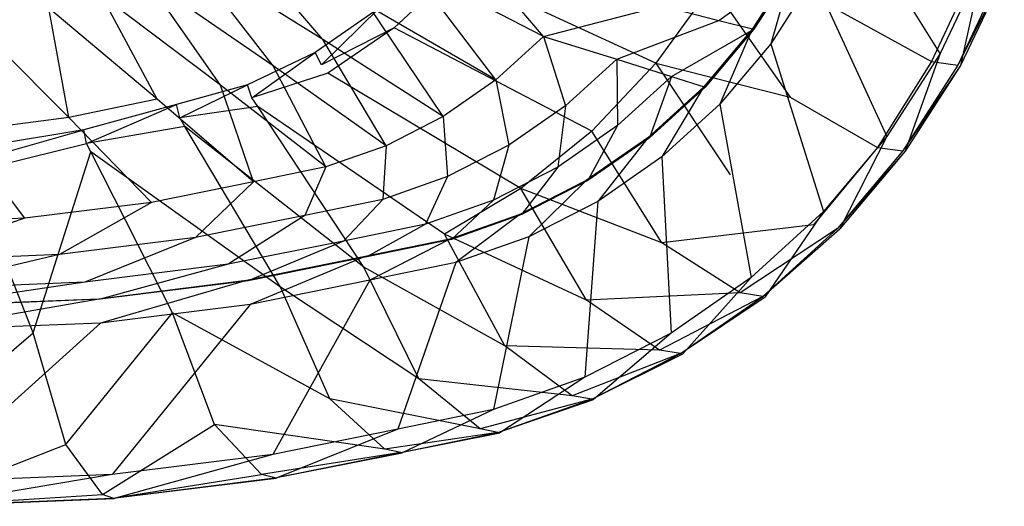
# Model space of a CAD drawing. Extents: x 0 to 0.55, y -0.37 to 0.
# Tile 16 of 21: x 0.361 to 0.54, y -0.37 to -0.282. Entities that reach past the tile are written whole.
import ezdxf

# ---------------------------------------------------------------- set-up
doc = ezdxf.new("R2010")
doc.units = 0
doc.layers.add('L0_WT_51665_0___REPLACEMTFOREMP', color=7, linetype='CONTINUOUS')

msp = doc.modelspace()

# ---------------------------------------------------------------- linework, layer by layer
at = {"layer": 'L0_WT_51665_0___REPLACEMTFOREMP', "color": 8}
for points, invisible_edges in [([(0.389514, -0.297264, 0.000015), (0.372722, -0.301833, 0.000015), (0.274999, -0.157936, 0.000809), (0.389514, -0.297264, 0.000015)], 14), ([(0.426271, -0.279809, 0.000012), (0.414631, -0.287851, 0.000014), (0.274999, -0.157936, 0.000809), (0.426271, -0.279809, 0.000012)], 14), ([(0.372722, -0.301833, 0.000015), (0.351186, -0.305454, 0.000015), (0.274999, -0.157936, 0.000809), (0.372722, -0.301833, 0.000015)], 14), ([(0.402376, -0.29368, 0.000015), (0.389514, -0.297264, 0.000015), (0.274999, -0.157936, 0.000809), (0.402376, -0.29368, 0.000015)], 14), ([(0.414631, -0.287851, 0.000014), (0.402376, -0.29368, 0.000015), (0.274999, -0.157936, 0.000809), (0.414631, -0.287851, 0.000014)], 14), ([(0.290671, -0.207439, 0.042083), (0.353118, -0.282697, 0.042185), (0.366372, -0.279804, 0.042184), (0.290671, -0.207439, 0.042083)], 14), ([(0.47638, -0.289791, 0.04067), (0.440162, -0.272996, 0.002069), (0.450259, -0.260689, 0.002069), (0.47638, -0.289791, 0.04067)], 14), ([(0.486554, -0.275758, 0.04067), (0.47638, -0.289791, 0.04067), (0.450259, -0.260689, 0.002069), (0.486554, -0.275758, 0.04067)], 14), ([(0.527928, -0.288016, 0.17399), (0.511133, -0.261255, 0.173936), (0.504956, -0.274253, 0.173916), (0.527928, -0.288016, 0.17399)], 14), ([(0.535639, -0.271789, 0.173993), (0.511133, -0.261255, 0.173936), (0.527928, -0.288016, 0.17399), (0.535639, -0.271789, 0.173993)], 14), ([(0.416056, -0.285471, 0.046958), (0.398515, -0.265125, 0.042192), (0.391527, -0.270259, 0.042187), (0.416056, -0.285471, 0.046958)], 14), ([(0.424415, -0.279526, 0.046967), (0.398515, -0.265125, 0.042192), (0.416056, -0.285471, 0.046958), (0.424415, -0.279526, 0.046967)], 14), ([(0.456036, -0.284937, 0.063004), (0.438571, -0.264525, 0.046989), (0.431962, -0.272505, 0.046977), (0.456036, -0.284937, 0.063004)], 14), ([(0.463623, -0.27596, 0.063021), (0.438571, -0.264525, 0.046989), (0.456036, -0.284937, 0.063004), (0.463623, -0.27596, 0.063021)], 14), ([(0.407027, -0.29024, 0.046952), (0.391527, -0.270259, 0.042187), (0.383967, -0.274415, 0.042184), (0.407027, -0.29024, 0.046952)], 14), ([(0.416056, -0.285471, 0.046958), (0.391527, -0.270259, 0.042187), (0.407027, -0.29024, 0.046952), (0.416056, -0.285471, 0.046958)], 14), ([(0.495052, -0.270802, 0.118094), (0.477451, -0.279412, 0.084923), (0.487822, -0.282032, 0.118073), (0.495052, -0.270802, 0.118094)], 13), ([(0.487822, -0.282032, 0.118073), (0.501619, -0.272079, 0.151236), (0.495052, -0.270802, 0.118094), (0.487822, -0.282032, 0.118073)], 14), ([(0.447385, -0.29281, 0.06299), (0.431962, -0.272505, 0.046977), (0.424415, -0.279526, 0.046967), (0.447385, -0.29281, 0.06299)], 14), ([(0.456036, -0.284937, 0.063004), (0.431962, -0.272505, 0.046977), (0.447385, -0.29281, 0.06299), (0.456036, -0.284937, 0.063004)], 14), ([(0.501619, -0.272079, 0.151236), (0.487822, -0.282032, 0.118073), (0.494164, -0.283657, 0.151215), (0.501619, -0.272079, 0.151236)], 13), ([(0.501365, -0.272068, 0.169654), (0.493854, -0.28364, 0.173882), (0.501306, -0.272066, 0.173904), (0.501365, -0.272068, 0.169654)], 14), ([(0.497198, -0.286303, 0.173897), (0.501306, -0.272066, 0.173904), (0.493854, -0.28364, 0.173882), (0.497198, -0.286303, 0.173897)], 13), ([(0.493854, -0.28364, 0.173882), (0.501365, -0.272068, 0.169654), (0.493912, -0.283643, 0.169632), (0.493854, -0.28364, 0.173882)], 13), ([(0.501619, -0.272079, 0.151236), (0.493912, -0.283643, 0.169632), (0.501365, -0.272068, 0.169654), (0.501619, -0.272079, 0.151236)], 14), ([(0.493912, -0.283643, 0.169632), (0.501619, -0.272079, 0.151236), (0.494164, -0.283657, 0.151215), (0.493912, -0.283643, 0.169632)], 13), ([(0.501306, -0.272066, 0.173904), (0.497198, -0.286303, 0.173897), (0.504956, -0.274253, 0.173916), (0.501306, -0.272066, 0.173904)], 14), ([(0.534139, -0.272766, 0.13025), (0.526346, -0.289507, 0.13025), (0.50986, -0.280447, 0.081339), (0.534139, -0.272766, 0.13025)], 14), ([(0.534139, -0.272766, 0.13025), (0.539035, -0.273399, 0.169961), (0.526346, -0.289507, 0.13025), (0.534139, -0.272766, 0.13025)], 14), ([(0.531578, -0.290203, 0.174002), (0.535639, -0.271789, 0.173993), (0.527928, -0.288016, 0.17399), (0.531578, -0.290203, 0.174002)], 13), ([(0.535639, -0.271789, 0.173993), (0.531578, -0.290203, 0.174002), (0.539533, -0.273463, 0.174002), (0.535639, -0.271789, 0.173993)], 14), ([(0.397482, -0.293753, 0.046947), (0.383967, -0.274415, 0.042184), (0.375959, -0.277526, 0.042183), (0.397482, -0.293753, 0.046947)], 14), ([(0.407027, -0.29024, 0.046952), (0.383967, -0.274415, 0.042184), (0.397482, -0.293753, 0.046947), (0.407027, -0.29024, 0.046952)], 14), ([(0.440162, -0.272996, 0.002069), (0.428996, -0.283365, 0.002069), (0.427766, -0.281805), (0.440162, -0.272996, 0.002069)], 14), ([(0.464778, -0.302097, 0.04067), (0.428996, -0.283365, 0.002069), (0.440162, -0.272996, 0.002069), (0.464778, -0.302097, 0.04067)], 14), ([(0.47638, -0.289791, 0.04067), (0.464778, -0.302097, 0.04067), (0.440162, -0.272996, 0.002069), (0.47638, -0.289791, 0.04067)], 14), ([(0.518242, -0.30306, 0.173988), (0.504956, -0.274253, 0.173916), (0.497198, -0.286303, 0.173897), (0.518242, -0.30306, 0.173988)], 13), ([(0.504956, -0.274253, 0.173916), (0.518242, -0.30306, 0.173988), (0.527928, -0.288016, 0.17399), (0.504956, -0.274253, 0.173916)], 14), ([(0.539035, -0.273399, 0.169961), (0.531095, -0.290139, 0.169961), (0.526346, -0.289507, 0.13025), (0.539035, -0.273399, 0.169961)], 14), ([(0.539533, -0.273463, 0.174002), (0.531095, -0.290139, 0.169961), (0.539035, -0.273399, 0.169961), (0.539533, -0.273463, 0.174002)], 14), ([(0.531095, -0.290139, 0.169961), (0.539533, -0.273463, 0.174002), (0.531578, -0.290203, 0.174002), (0.531095, -0.290139, 0.169961)], 13), ([(0.456036, -0.284937, 0.063004), (0.477451, -0.279412, 0.084923), (0.463623, -0.27596, 0.063021), (0.456036, -0.284937, 0.063004)], 14), ([(0.486554, -0.275758, 0.04067), (0.500714, -0.295967, 0.081339), (0.47638, -0.289791, 0.04067), (0.486554, -0.275758, 0.04067)], 14), ([(0.486554, -0.275758, 0.04067), (0.50986, -0.280447, 0.081339), (0.500714, -0.295967, 0.081339), (0.486554, -0.275758, 0.04067)], 14), ([(0.386005, -0.296276, 0.046947), (0.375959, -0.277526, 0.042183), (0.366372, -0.279804, 0.042184), (0.386005, -0.296276, 0.046947)], 14), ([(0.397482, -0.293753, 0.046947), (0.375959, -0.277526, 0.042183), (0.386005, -0.296276, 0.046947), (0.397482, -0.293753, 0.046947)], 14), ([(0.369996, -0.299617, 0.046947), (0.366372, -0.279804, 0.042184), (0.353118, -0.282697, 0.042185), (0.369996, -0.299617, 0.046947)], 14), ([(0.386005, -0.296276, 0.046947), (0.366372, -0.279804, 0.042184), (0.369996, -0.299617, 0.046947), (0.386005, -0.296276, 0.046947)], 14), ([(0.426271, -0.279809, 0.000012), (0.415818, -0.29006), (0.414631, -0.287851, 0.000014), (0.426271, -0.279809, 0.000012)], 13), ([(0.415818, -0.29006), (0.426271, -0.279809, 0.000012), (0.427766, -0.281805), (0.415818, -0.29006)], 14), ([(0.437818, -0.299445, 0.062977), (0.424415, -0.279526, 0.046967), (0.416056, -0.285471, 0.046958), (0.437818, -0.299445, 0.062977)], 14), ([(0.447385, -0.29281, 0.06299), (0.424415, -0.279526, 0.046967), (0.437818, -0.299445, 0.062977), (0.447385, -0.29281, 0.06299)], 14), ([(0.477451, -0.279412, 0.084923), (0.456036, -0.284937, 0.063004), (0.469299, -0.289059, 0.084905), (0.477451, -0.279412, 0.084923)], 13), ([(0.469299, -0.289059, 0.084905), (0.487822, -0.282032, 0.118073), (0.477451, -0.279412, 0.084923), (0.469299, -0.289059, 0.084905)], 14), ([(0.428996, -0.283365, 0.002069), (0.415818, -0.29006), (0.427766, -0.281805), (0.428996, -0.283365, 0.002069)], 14), ([(0.50986, -0.280447, 0.081339), (0.526346, -0.289507, 0.13025), (0.500714, -0.295967, 0.081339), (0.50986, -0.280447, 0.081339)], 14), ([(0.369996, -0.299617, 0.046947), (0.353118, -0.282697, 0.042185), (0.350145, -0.302189, 0.046947), (0.369996, -0.299617, 0.046947)], 14), ([(0.428996, -0.283365, 0.002069), (0.416952, -0.291621, 0.002069), (0.415818, -0.29006), (0.428996, -0.283365, 0.002069)], 14), ([(0.451948, -0.312467, 0.04067), (0.416952, -0.291621, 0.002069), (0.428996, -0.283365, 0.002069), (0.451948, -0.312467, 0.04067)], 14), ([(0.464778, -0.302097, 0.04067), (0.451948, -0.312467, 0.04067), (0.428996, -0.283365, 0.002069), (0.464778, -0.302097, 0.04067)], 14), ([(0.487822, -0.282032, 0.118073), (0.469299, -0.289059, 0.084905), (0.479241, -0.292186, 0.118055), (0.487822, -0.282032, 0.118073)], 13), ([(0.479241, -0.292186, 0.118055), (0.494164, -0.283657, 0.151215), (0.487822, -0.282032, 0.118073), (0.479241, -0.292186, 0.118055)], 14), ([(0.494164, -0.283657, 0.151215), (0.479241, -0.292186, 0.118055), (0.485317, -0.294126, 0.151196), (0.494164, -0.283657, 0.151215)], 13), ([(0.493912, -0.283643, 0.169632), (0.48501, -0.294105, 0.173863), (0.493854, -0.28364, 0.173882), (0.493912, -0.283643, 0.169632)], 14), ([(0.48799, -0.297198, 0.17388), (0.493854, -0.28364, 0.173882), (0.48501, -0.294105, 0.173863), (0.48799, -0.297198, 0.17388)], 13), ([(0.48501, -0.294105, 0.173863), (0.493912, -0.283643, 0.169632), (0.485068, -0.294109, 0.169613), (0.48501, -0.294105, 0.173863)], 13), ([(0.494164, -0.283657, 0.151215), (0.485068, -0.294109, 0.169613), (0.493912, -0.283643, 0.169632), (0.494164, -0.283657, 0.151215)], 14), ([(0.485068, -0.294109, 0.169613), (0.494164, -0.283657, 0.151215), (0.485317, -0.294126, 0.151196), (0.485068, -0.294109, 0.169613)], 13), ([(0.493854, -0.28364, 0.173882), (0.48799, -0.297198, 0.17388), (0.497198, -0.286303, 0.173897), (0.493854, -0.28364, 0.173882)], 14), ([(0.427498, -0.304726, 0.062968), (0.416056, -0.285471, 0.046958), (0.407027, -0.29024, 0.046952), (0.427498, -0.304726, 0.062968)], 14), ([(0.437818, -0.299445, 0.062977), (0.416056, -0.285471, 0.046958), (0.427498, -0.304726, 0.062968), (0.437818, -0.299445, 0.062977)], 14), ([(0.460004, -0.297519, 0.08489), (0.456036, -0.284937, 0.063004), (0.447385, -0.29281, 0.06299), (0.460004, -0.297519, 0.08489)], 13), ([(0.456036, -0.284937, 0.063004), (0.460004, -0.297519, 0.08489), (0.469299, -0.289059, 0.084905), (0.456036, -0.284937, 0.063004)], 14), ([(0.506747, -0.316663, 0.173985), (0.497198, -0.286303, 0.173897), (0.48799, -0.297198, 0.17388), (0.506747, -0.316663, 0.173985)], 13), ([(0.497198, -0.286303, 0.173897), (0.506747, -0.316663, 0.173985), (0.518242, -0.30306, 0.173988), (0.497198, -0.286303, 0.173897)], 14), ([(0.414631, -0.287851, 0.000014), (0.403203, -0.29606), (0.402376, -0.29368, 0.000015), (0.414631, -0.287851, 0.000014)], 13), ([(0.403203, -0.29606), (0.414631, -0.287851, 0.000014), (0.415818, -0.29006), (0.403203, -0.29606)], 14), ([(0.521586, -0.305723, 0.174002), (0.527928, -0.288016, 0.17399), (0.518242, -0.30306, 0.173988), (0.521586, -0.305723, 0.174002)], 13), ([(0.527928, -0.288016, 0.17399), (0.521586, -0.305723, 0.174002), (0.531578, -0.290203, 0.174002), (0.527928, -0.288016, 0.17399)], 14), ([(0.416602, -0.308564, 0.062961), (0.407027, -0.29024, 0.046952), (0.397482, -0.293753, 0.046947), (0.416602, -0.308564, 0.062961)], 14), ([(0.416952, -0.291621, 0.002069), (0.403203, -0.29606), (0.415818, -0.29006), (0.416952, -0.291621, 0.002069)], 14), ([(0.427498, -0.304726, 0.062968), (0.407027, -0.29024, 0.046952), (0.416602, -0.308564, 0.062961), (0.427498, -0.304726, 0.062968)], 14), ([(0.469457, -0.301091, 0.118038), (0.469299, -0.289059, 0.084905), (0.460004, -0.297519, 0.08489), (0.469457, -0.301091, 0.118038)], 13), ([(0.47638, -0.289791, 0.04067), (0.489859, -0.31, 0.081339), (0.464778, -0.302097, 0.04067), (0.47638, -0.289791, 0.04067)], 14), ([(0.469299, -0.289059, 0.084905), (0.469457, -0.301091, 0.118038), (0.479241, -0.292186, 0.118055), (0.469299, -0.289059, 0.084905)], 14), ([(0.47638, -0.289791, 0.04067), (0.500714, -0.295967, 0.081339), (0.489859, -0.31, 0.081339), (0.47638, -0.289791, 0.04067)], 14), ([(0.526346, -0.289507, 0.13025), (0.516558, -0.305026, 0.13025), (0.500714, -0.295967, 0.081339), (0.526346, -0.289507, 0.13025)], 14), ([(0.526346, -0.289507, 0.13025), (0.531095, -0.290139, 0.169961), (0.516558, -0.305026, 0.13025), (0.526346, -0.289507, 0.13025)], 14), ([(0.531095, -0.290139, 0.169961), (0.521122, -0.305658, 0.169961), (0.516558, -0.305026, 0.13025), (0.531095, -0.290139, 0.169961)], 14), ([(0.531578, -0.290203, 0.174002), (0.521122, -0.305658, 0.169961), (0.531095, -0.290139, 0.169961), (0.531578, -0.290203, 0.174002)], 14), ([(0.521122, -0.305658, 0.169961), (0.531578, -0.290203, 0.174002), (0.521586, -0.305723, 0.174002), (0.521122, -0.305658, 0.169961)], 13), ([(0.404236, -0.29762, 0.002069), (0.403203, -0.29606), (0.416952, -0.291621, 0.002069), (0.404236, -0.29762, 0.002069)], 14), ([(0.438109, -0.320722, 0.04067), (0.404236, -0.29762, 0.002069), (0.416952, -0.291621, 0.002069), (0.438109, -0.320722, 0.04067)], 14), ([(0.451948, -0.312467, 0.04067), (0.438109, -0.320722, 0.04067), (0.416952, -0.291621, 0.002069), (0.451948, -0.312467, 0.04067)], 14), ([(0.475229, -0.303307, 0.151179), (0.479241, -0.292186, 0.118055), (0.469457, -0.301091, 0.118038), (0.475229, -0.303307, 0.151179)], 13), ([(0.479241, -0.292186, 0.118055), (0.475229, -0.303307, 0.151179), (0.485317, -0.294126, 0.151196), (0.479241, -0.292186, 0.118055)], 14), ([(0.403461, -0.311277, 0.062958), (0.397482, -0.293753, 0.046947), (0.386005, -0.296276, 0.046947), (0.403461, -0.311277, 0.062958)], 14), ([(0.402376, -0.29368, 0.000015), (0.390137, -0.299701), (0.389514, -0.297264, 0.000015), (0.402376, -0.29368, 0.000015)], 13), ([(0.390137, -0.299701), (0.402376, -0.29368, 0.000015), (0.403203, -0.29606), (0.390137, -0.299701)], 14), ([(0.416602, -0.308564, 0.062961), (0.397482, -0.293753, 0.046947), (0.403461, -0.311277, 0.062958), (0.416602, -0.308564, 0.062961)], 14), ([(0.449724, -0.304647, 0.084877), (0.447385, -0.29281, 0.06299), (0.437818, -0.299445, 0.062977), (0.449724, -0.304647, 0.084877)], 13), ([(0.447385, -0.29281, 0.06299), (0.449724, -0.304647, 0.084877), (0.460004, -0.297519, 0.08489), (0.447385, -0.29281, 0.06299)], 14), ([(0.485068, -0.294109, 0.169613), (0.474925, -0.303284, 0.173846), (0.48501, -0.294105, 0.173863), (0.485068, -0.294109, 0.169613)], 14), ([(0.477491, -0.306754, 0.173865), (0.48501, -0.294105, 0.173863), (0.474925, -0.303284, 0.173846), (0.477491, -0.306754, 0.173865)], 13), ([(0.474925, -0.303284, 0.173846), (0.485068, -0.294109, 0.169613), (0.474982, -0.303288, 0.169596), (0.474925, -0.303284, 0.173846)], 13), ([(0.485317, -0.294126, 0.151196), (0.474982, -0.303288, 0.169596), (0.485068, -0.294109, 0.169613), (0.485317, -0.294126, 0.151196)], 14), ([(0.474982, -0.303288, 0.169596), (0.485317, -0.294126, 0.151196), (0.475229, -0.303307, 0.151179), (0.474982, -0.303288, 0.169596)], 13), ([(0.48501, -0.294105, 0.173863), (0.477491, -0.306754, 0.173865), (0.48799, -0.297198, 0.17388), (0.48501, -0.294105, 0.173863)], 14), ([(0.404236, -0.29762, 0.002069), (0.390137, -0.299701), (0.403203, -0.29606), (0.404236, -0.29762, 0.002069)], 14), ([(0.500714, -0.295967, 0.081339), (0.516558, -0.305026, 0.13025), (0.489859, -0.31, 0.081339), (0.500714, -0.295967, 0.081339)], 14), ([(0.386005, -0.296276, 0.046947), (0.369996, -0.299617, 0.046947), (0.385004, -0.314996, 0.062957), (0.386005, -0.296276, 0.046947)], 14), ([(0.389514, -0.297264, 0.000015), (0.373225, -0.304302), (0.372722, -0.301833, 0.000015), (0.389514, -0.297264, 0.000015)], 13), ([(0.373225, -0.304302), (0.389514, -0.297264, 0.000015), (0.390137, -0.299701), (0.373225, -0.304302)], 14), ([(0.403461, -0.311277, 0.062958), (0.386005, -0.296276, 0.046947), (0.385004, -0.314996, 0.062957), (0.403461, -0.311277, 0.062958)], 14), ([(0.391065, -0.301262, 0.002069), (0.390137, -0.299701), (0.404236, -0.29762, 0.002069), (0.391065, -0.301262, 0.002069)], 14), ([(0.423497, -0.326722, 0.04067), (0.391065, -0.301262, 0.002069), (0.404236, -0.29762, 0.002069), (0.423497, -0.326722, 0.04067)], 14), ([(0.423497, -0.326722, 0.04067), (0.404236, -0.29762, 0.002069), (0.438109, -0.320722, 0.04067), (0.423497, -0.326722, 0.04067)], 14), ([(0.458636, -0.308594, 0.118024), (0.460004, -0.297519, 0.08489), (0.449724, -0.304647, 0.084877), (0.458636, -0.308594, 0.118024)], 13), ([(0.460004, -0.297519, 0.08489), (0.458636, -0.308594, 0.118024), (0.469457, -0.301091, 0.118038), (0.460004, -0.297519, 0.08489)], 14), ([(0.493639, -0.328592, 0.173983), (0.48799, -0.297198, 0.17388), (0.477491, -0.306754, 0.173865), (0.493639, -0.328592, 0.173983)], 13), ([(0.48799, -0.297198, 0.17388), (0.493639, -0.328592, 0.173983), (0.506747, -0.316663, 0.173985), (0.48799, -0.297198, 0.17388)], 14), ([(0.369996, -0.299617, 0.046947), (0.350145, -0.302189, 0.046947), (0.362042, -0.317856, 0.062956), (0.369996, -0.299617, 0.046947)], 14), ([(0.385004, -0.314996, 0.062957), (0.369996, -0.299617, 0.046947), (0.362042, -0.317856, 0.062956), (0.385004, -0.314996, 0.062957)], 14), ([(0.391065, -0.301262, 0.002069), (0.373225, -0.304302), (0.390137, -0.299701), (0.391065, -0.301262, 0.002069)], 14), ([(0.438635, -0.310322, 0.084866), (0.437818, -0.299445, 0.062977), (0.427498, -0.304726, 0.062968), (0.438635, -0.310322, 0.084866)], 13), ([(0.437818, -0.299445, 0.062977), (0.438635, -0.310322, 0.084866), (0.449724, -0.304647, 0.084877), (0.437818, -0.299445, 0.062977)], 14), ([(0.374016, -0.305863, 0.002069), (0.373225, -0.304302), (0.391065, -0.301262, 0.002069), (0.374016, -0.305863, 0.002069)], 14), ([(0.408363, -0.330363, 0.04067), (0.374016, -0.305863, 0.002069), (0.391065, -0.301262, 0.002069), (0.408363, -0.330363, 0.04067)], 14), ([(0.408363, -0.330363, 0.04067), (0.391065, -0.301262, 0.002069), (0.423497, -0.326722, 0.04067), (0.408363, -0.330363, 0.04067)], 14), ([(0.464073, -0.311043, 0.151164), (0.469457, -0.301091, 0.118038), (0.458636, -0.308594, 0.118024), (0.464073, -0.311043, 0.151164)], 13), ([(0.469457, -0.301091, 0.118038), (0.464073, -0.311043, 0.151164), (0.475229, -0.303307, 0.151179), (0.469457, -0.301091, 0.118038)], 14), ([(0.362042, -0.317856, 0.062956), (0.350145, -0.302189, 0.046947), (0.334413, -0.318991, 0.062955), (0.362042, -0.317856, 0.062956)], 14), ([(0.372722, -0.301833, 0.000015), (0.351445, -0.307964), (0.351186, -0.305454, 0.000015), (0.372722, -0.301833, 0.000015)], 13), ([(0.351445, -0.307964), (0.372722, -0.301833, 0.000015), (0.373225, -0.304302), (0.351445, -0.307964)], 14), ([(0.477481, -0.322306, 0.081339), (0.451948, -0.312467, 0.04067), (0.464778, -0.302097, 0.04067), (0.477481, -0.322306, 0.081339)], 14), ([(0.474982, -0.303288, 0.169596), (0.463772, -0.311017, 0.173832), (0.474925, -0.303284, 0.173846), (0.474982, -0.303288, 0.169596)], 14), ([(0.46588, -0.314805, 0.173852), (0.474925, -0.303284, 0.173846), (0.463772, -0.311017, 0.173832), (0.46588, -0.314805, 0.173852)], 13), ([(0.463772, -0.311017, 0.173832), (0.474982, -0.303288, 0.169596), (0.463829, -0.311022, 0.169582), (0.463772, -0.311017, 0.173832)], 13), ([(0.475229, -0.303307, 0.151179), (0.463829, -0.311022, 0.169582), (0.474982, -0.303288, 0.169596), (0.475229, -0.303307, 0.151179)], 14), ([(0.463829, -0.311022, 0.169582), (0.475229, -0.303307, 0.151179), (0.464073, -0.311043, 0.151164), (0.463829, -0.311022, 0.169582)], 13), ([(0.477481, -0.322306, 0.081339), (0.464778, -0.302097, 0.04067), (0.489859, -0.31, 0.081339), (0.477481, -0.322306, 0.081339)], 14), ([(0.474925, -0.303284, 0.173846), (0.46588, -0.314805, 0.173852), (0.477491, -0.306754, 0.173865), (0.474925, -0.303284, 0.173846)], 14), ([(0.509727, -0.319756, 0.174002), (0.518242, -0.30306, 0.173988), (0.506747, -0.316663, 0.173985), (0.509727, -0.319756, 0.174002)], 13), ([(0.518242, -0.30306, 0.173988), (0.509727, -0.319756, 0.174002), (0.521586, -0.305723, 0.174002), (0.518242, -0.30306, 0.173988)], 14), ([(0.352061, -0.309525, 0.002069), (0.351445, -0.307964), (0.373225, -0.304302), (0.352061, -0.309525, 0.002069)], 14), ([(0.352061, -0.309525, 0.002069), (0.373225, -0.304302), (0.374016, -0.305863, 0.002069), (0.352061, -0.309525, 0.002069)], 14), ([(0.426927, -0.314446, 0.084859), (0.427498, -0.304726, 0.062968), (0.416602, -0.308564, 0.062961), (0.426927, -0.314446, 0.084859)], 13), ([(0.427498, -0.304726, 0.062968), (0.426927, -0.314446, 0.084859), (0.438635, -0.310322, 0.084866), (0.427498, -0.304726, 0.062968)], 14), ([(0.446964, -0.314567, 0.118013), (0.449724, -0.304647, 0.084877), (0.438635, -0.310322, 0.084866), (0.446964, -0.314567, 0.118013)], 13), ([(0.449724, -0.304647, 0.084877), (0.446964, -0.314567, 0.118013), (0.458636, -0.308594, 0.118024), (0.449724, -0.304647, 0.084877)], 14), ([(0.516558, -0.305026, 0.13025), (0.504941, -0.319059, 0.13025), (0.489859, -0.31, 0.081339), (0.516558, -0.305026, 0.13025)], 14), ([(0.516558, -0.305026, 0.13025), (0.521122, -0.305658, 0.169961), (0.504941, -0.319059, 0.13025), (0.516558, -0.305026, 0.13025)], 14), ([(0.363546, -0.338626, 0.04067), (0.352061, -0.309525, 0.002069), (0.374016, -0.305863, 0.002069), (0.363546, -0.338626, 0.04067)], 14), ([(0.363546, -0.338626, 0.04067), (0.374016, -0.305863, 0.002069), (0.388774, -0.334964, 0.04067), (0.363546, -0.338626, 0.04067)], 14), ([(0.388774, -0.334964, 0.04067), (0.374016, -0.305863, 0.002069), (0.408363, -0.330363, 0.04067), (0.388774, -0.334964, 0.04067)], 14), ([(0.479143, -0.338644, 0.173982), (0.477491, -0.306754, 0.173865), (0.46588, -0.314805, 0.173852), (0.479143, -0.338644, 0.173982)], 13), ([(0.477491, -0.306754, 0.173865), (0.479143, -0.338644, 0.173982), (0.493639, -0.328592, 0.173983), (0.477491, -0.306754, 0.173865)], 14), ([(0.521122, -0.305658, 0.169961), (0.509285, -0.319691, 0.169961), (0.504941, -0.319059, 0.13025), (0.521122, -0.305658, 0.169961)], 14), ([(0.521586, -0.305723, 0.174002), (0.509285, -0.319691, 0.169961), (0.521122, -0.305658, 0.169961), (0.521586, -0.305723, 0.174002)], 14), ([(0.509285, -0.319691, 0.169961), (0.521586, -0.305723, 0.174002), (0.509727, -0.319756, 0.174002), (0.509285, -0.319691, 0.169961)], 13), ([(0.412806, -0.317361, 0.084856), (0.416602, -0.308564, 0.062961), (0.403461, -0.311277, 0.062958), (0.412806, -0.317361, 0.084856)], 13), ([(0.416602, -0.308564, 0.062961), (0.412806, -0.317361, 0.084856), (0.426927, -0.314446, 0.084859), (0.416602, -0.308564, 0.062961)], 14), ([(0.452039, -0.317201, 0.151153), (0.458636, -0.308594, 0.118024), (0.446964, -0.314567, 0.118013), (0.452039, -0.317201, 0.151153)], 13), ([(0.458636, -0.308594, 0.118024), (0.452039, -0.317201, 0.151153), (0.464073, -0.311043, 0.151164), (0.458636, -0.308594, 0.118024)], 14), ([(0.334127, -0.340035, 0.04067), (0.352061, -0.309525, 0.002069), (0.363546, -0.338626, 0.04067), (0.334127, -0.340035, 0.04067)], 14), ([(0.43464, -0.318909, 0.118005), (0.438635, -0.310322, 0.084866), (0.426927, -0.314446, 0.084859), (0.43464, -0.318909, 0.118005)], 13), ([(0.438635, -0.310322, 0.084866), (0.43464, -0.318909, 0.118005), (0.446964, -0.314567, 0.118013), (0.438635, -0.310322, 0.084866)], 14), ([(0.504941, -0.319059, 0.13025), (0.477481, -0.322306, 0.081339), (0.489859, -0.31, 0.081339), (0.504941, -0.319059, 0.13025)], 14), ([(0.392974, -0.321357, 0.084855), (0.403461, -0.311277, 0.062958), (0.385004, -0.314996, 0.062957), (0.392974, -0.321357, 0.084855)], 13), ([(0.403461, -0.311277, 0.062958), (0.392974, -0.321357, 0.084855), (0.412806, -0.317361, 0.084856), (0.403461, -0.311277, 0.062958)], 14), ([(0.463829, -0.311022, 0.169582), (0.451742, -0.317174, 0.173821), (0.463772, -0.311017, 0.173832), (0.463829, -0.311022, 0.169582)], 14), ([(0.453355, -0.321215, 0.173842), (0.463772, -0.311017, 0.173832), (0.451742, -0.317174, 0.173821), (0.453355, -0.321215, 0.173842)], 13), ([(0.451742, -0.317174, 0.173821), (0.463829, -0.311022, 0.169582), (0.451798, -0.317179, 0.16957), (0.451742, -0.317174, 0.173821)], 13), ([(0.464073, -0.311043, 0.151164), (0.451798, -0.317179, 0.16957), (0.463829, -0.311022, 0.169582), (0.464073, -0.311043, 0.151164)], 14), ([(0.451798, -0.317179, 0.16957), (0.464073, -0.311043, 0.151164), (0.452039, -0.317201, 0.151153), (0.451798, -0.317179, 0.16957)], 13), ([(0.463772, -0.311017, 0.173832), (0.453355, -0.321215, 0.173842), (0.46588, -0.314805, 0.173852), (0.463772, -0.311017, 0.173832)], 14), ([(0.463792, -0.332676, 0.081339), (0.438109, -0.320722, 0.04067), (0.451948, -0.312467, 0.04067), (0.463792, -0.332676, 0.081339)], 14), ([(0.463792, -0.332676, 0.081339), (0.451948, -0.312467, 0.04067), (0.477481, -0.322306, 0.081339), (0.463792, -0.332676, 0.081339)], 14), ([(0.368302, -0.32443, 0.084853), (0.385004, -0.314996, 0.062957), (0.362042, -0.317856, 0.062956), (0.368302, -0.32443, 0.084853)], 13), ([(0.385004, -0.314996, 0.062957), (0.368302, -0.32443, 0.084853), (0.392974, -0.321357, 0.084855), (0.385004, -0.314996, 0.062957)], 14), ([(0.419777, -0.321977, 0.118003), (0.426927, -0.314446, 0.084859), (0.412806, -0.317361, 0.084856), (0.419777, -0.321977, 0.118003)], 13), ([(0.426927, -0.314446, 0.084859), (0.419777, -0.321977, 0.118003), (0.43464, -0.318909, 0.118005), (0.426927, -0.314446, 0.084859)], 14), ([(0.439334, -0.321677, 0.151145), (0.446964, -0.314567, 0.118013), (0.43464, -0.318909, 0.118005), (0.439334, -0.321677, 0.151145)], 13), ([(0.446964, -0.314567, 0.118013), (0.439334, -0.321677, 0.151145), (0.452039, -0.317201, 0.151153), (0.446964, -0.314567, 0.118013)], 14), ([(0.463506, -0.346646, 0.17398), (0.46588, -0.314805, 0.173852), (0.453355, -0.321215, 0.173842), (0.463506, -0.346646, 0.17398)], 13), ([(0.46588, -0.314805, 0.173852), (0.463506, -0.346646, 0.17398), (0.479143, -0.338644, 0.173982), (0.46588, -0.314805, 0.173852)], 14), ([(0.398901, -0.326183, 0.118001), (0.412806, -0.317361, 0.084856), (0.392974, -0.321357, 0.084855), (0.398901, -0.326183, 0.118001)], 13), ([(0.412806, -0.317361, 0.084856), (0.398901, -0.326183, 0.118001), (0.419777, -0.321977, 0.118003), (0.412806, -0.317361, 0.084856)], 14), ([(0.451798, -0.317179, 0.16957), (0.439041, -0.321648, 0.173812), (0.451742, -0.317174, 0.173821), (0.451798, -0.317179, 0.16957)], 14), ([(0.440131, -0.325873, 0.173835), (0.451742, -0.317174, 0.173821), (0.439041, -0.321648, 0.173812), (0.440131, -0.325873, 0.173835)], 13), ([(0.439041, -0.321648, 0.173812), (0.451798, -0.317179, 0.16957), (0.439096, -0.321654, 0.169562), (0.439041, -0.321648, 0.173812)], 13), ([(0.452039, -0.317201, 0.151153), (0.439096, -0.321654, 0.169562), (0.451798, -0.317179, 0.16957), (0.452039, -0.317201, 0.151153)], 14), ([(0.439096, -0.321654, 0.169562), (0.452039, -0.317201, 0.151153), (0.439334, -0.321677, 0.151145), (0.439096, -0.321654, 0.169562)], 13), ([(0.451742, -0.317174, 0.173821), (0.440131, -0.325873, 0.173835), (0.453355, -0.321215, 0.173842), (0.451742, -0.317174, 0.173821)], 14), ([(0.496205, -0.332063, 0.174002), (0.506747, -0.316663, 0.173985), (0.493639, -0.328592, 0.173983), (0.496205, -0.332063, 0.174002)], 13), ([(0.506747, -0.316663, 0.173985), (0.496205, -0.332063, 0.174002), (0.509727, -0.319756, 0.174002), (0.506747, -0.316663, 0.173985)], 14), ([(0.338614, -0.325649, 0.084853), (0.362042, -0.317856, 0.062956), (0.334413, -0.318991, 0.062955), (0.338614, -0.325649, 0.084853)], 13), ([(0.362042, -0.317856, 0.062956), (0.338614, -0.325649, 0.084853), (0.368302, -0.32443, 0.084853), (0.362042, -0.317856, 0.062956)], 14), ([(0.424009, -0.32484, 0.151142), (0.43464, -0.318909, 0.118005), (0.419777, -0.321977, 0.118003), (0.424009, -0.32484, 0.151142)], 13), ([(0.43464, -0.318909, 0.118005), (0.424009, -0.32484, 0.151142), (0.439334, -0.321677, 0.151145), (0.43464, -0.318909, 0.118005)], 14), ([(0.491694, -0.331366, 0.13025), (0.477481, -0.322306, 0.081339), (0.504941, -0.319059, 0.13025), (0.491694, -0.331366, 0.13025)], 14), ([(0.509285, -0.319691, 0.169961), (0.491694, -0.331366, 0.13025), (0.504941, -0.319059, 0.13025), (0.509285, -0.319691, 0.169961)], 14), ([(0.449026, -0.340931, 0.081339), (0.423497, -0.326722, 0.04067), (0.438109, -0.320722, 0.04067), (0.449026, -0.340931, 0.081339)], 14), ([(0.449026, -0.340931, 0.081339), (0.438109, -0.320722, 0.04067), (0.463792, -0.332676, 0.081339), (0.449026, -0.340931, 0.081339)], 14), ([(0.495788, -0.331998, 0.169961), (0.491694, -0.331366, 0.13025), (0.509285, -0.319691, 0.169961), (0.495788, -0.331998, 0.169961)], 14), ([(0.509727, -0.319756, 0.174002), (0.495788, -0.331998, 0.169961), (0.509285, -0.319691, 0.169961), (0.509727, -0.319756, 0.174002)], 13), ([(0.495788, -0.331998, 0.169961), (0.509727, -0.319756, 0.174002), (0.496205, -0.332063, 0.174002), (0.495788, -0.331998, 0.169961)], 14), ([(0.372931, -0.329418, 0.118), (0.392974, -0.321357, 0.084855), (0.368302, -0.32443, 0.084853), (0.372931, -0.329418, 0.118)], 13), ([(0.392974, -0.321357, 0.084855), (0.372931, -0.329418, 0.118), (0.398901, -0.326183, 0.118001), (0.392974, -0.321357, 0.084855)], 14), ([(0.402486, -0.329177, 0.151141), (0.419777, -0.321977, 0.118003), (0.398901, -0.326183, 0.118001), (0.402486, -0.329177, 0.151141)], 13), ([(0.419777, -0.321977, 0.118003), (0.402486, -0.329177, 0.151141), (0.424009, -0.32484, 0.151142), (0.419777, -0.321977, 0.118003)], 14), ([(0.439096, -0.321654, 0.169562), (0.423721, -0.324811, 0.17381), (0.439041, -0.321648, 0.173812), (0.439096, -0.321654, 0.169562)], 14), ([(0.424532, -0.329093, 0.173833), (0.439041, -0.321648, 0.173812), (0.423721, -0.324811, 0.17381), (0.424532, -0.329093, 0.173833)], 13), ([(0.423721, -0.324811, 0.17381), (0.439096, -0.321654, 0.169562), (0.423775, -0.324816, 0.16956), (0.423721, -0.324811, 0.17381)], 13), ([(0.439334, -0.321677, 0.151145), (0.423775, -0.324816, 0.16956), (0.439096, -0.321654, 0.169562), (0.439334, -0.321677, 0.151145)], 14), ([(0.423775, -0.324816, 0.16956), (0.439334, -0.321677, 0.151145), (0.424009, -0.32484, 0.151142), (0.423775, -0.324816, 0.16956)], 13), ([(0.439041, -0.321648, 0.173812), (0.424532, -0.329093, 0.173833), (0.440131, -0.325873, 0.173835), (0.439041, -0.321648, 0.173812)], 14), ([(0.446997, -0.352462, 0.173979), (0.453355, -0.321215, 0.173842), (0.440131, -0.325873, 0.173835), (0.446997, -0.352462, 0.173979)], 13), ([(0.453355, -0.321215, 0.173842), (0.446997, -0.352462, 0.173979), (0.463506, -0.346646, 0.17398), (0.453355, -0.321215, 0.173842)], 14), ([(0.491694, -0.331366, 0.13025), (0.463792, -0.332676, 0.081339), (0.477481, -0.322306, 0.081339), (0.491694, -0.331366, 0.13025)], 14), ([(0.341681, -0.330701, 0.117999), (0.368302, -0.32443, 0.084853), (0.338614, -0.325649, 0.084853), (0.341681, -0.330701, 0.117999)], 13), ([(0.368302, -0.32443, 0.084853), (0.341681, -0.330701, 0.117999), (0.372931, -0.329418, 0.118), (0.368302, -0.32443, 0.084853)], 14), ([(0.37571, -0.332512, 0.151139), (0.398901, -0.326183, 0.118001), (0.372931, -0.329418, 0.118), (0.37571, -0.332512, 0.151139)], 13), ([(0.398901, -0.326183, 0.118001), (0.37571, -0.332512, 0.151139), (0.402486, -0.329177, 0.151141), (0.398901, -0.326183, 0.118001)], 14), ([(0.423775, -0.324816, 0.16956), (0.402205, -0.329146, 0.173808), (0.423721, -0.324811, 0.17381), (0.423775, -0.324816, 0.16956)], 14), ([(0.402857, -0.333461, 0.173832), (0.423721, -0.324811, 0.17381), (0.402205, -0.329146, 0.173808), (0.402857, -0.333461, 0.173832)], 13), ([(0.402205, -0.329146, 0.173808), (0.423775, -0.324816, 0.16956), (0.402257, -0.329152, 0.169558), (0.402205, -0.329146, 0.173808)], 13), ([(0.424009, -0.32484, 0.151142), (0.402257, -0.329152, 0.169558), (0.423775, -0.324816, 0.16956), (0.424009, -0.32484, 0.151142)], 14), ([(0.402257, -0.329152, 0.169558), (0.424009, -0.32484, 0.151142), (0.402486, -0.329177, 0.151141), (0.402257, -0.329152, 0.169558)], 13), ([(0.423721, -0.324811, 0.17381), (0.402857, -0.333461, 0.173832), (0.424532, -0.329093, 0.173833), (0.423721, -0.324811, 0.17381)], 14), ([(0.429636, -0.356046, 0.173979), (0.440131, -0.325873, 0.173835), (0.424532, -0.329093, 0.173833), (0.429636, -0.356046, 0.173979)], 13), ([(0.440131, -0.325873, 0.173835), (0.429636, -0.356046, 0.173979), (0.446997, -0.352462, 0.173979), (0.440131, -0.325873, 0.173835)], 14), ([(0.433437, -0.346931, 0.081339), (0.408363, -0.330363, 0.04067), (0.423497, -0.326722, 0.04067), (0.433437, -0.346931, 0.081339)], 14), ([(0.433437, -0.346931, 0.081339), (0.423497, -0.326722, 0.04067), (0.449026, -0.340931, 0.081339), (0.433437, -0.346931, 0.081339)], 14), ([(0.343492, -0.333835, 0.151138), (0.372931, -0.329418, 0.118), (0.341681, -0.330701, 0.117999), (0.343492, -0.333835, 0.151138)], 13), ([(0.372931, -0.329418, 0.118), (0.343492, -0.333835, 0.151138), (0.37571, -0.332512, 0.151139), (0.372931, -0.329418, 0.118)], 14), ([(0.402257, -0.329152, 0.169558), (0.375437, -0.33248, 0.173807), (0.402205, -0.329146, 0.173808), (0.402257, -0.329152, 0.169558)], 14), ([(0.375771, -0.336834, 0.17383), (0.402205, -0.329146, 0.173808), (0.375437, -0.33248, 0.173807), (0.375771, -0.336834, 0.17383)], 13), ([(0.375437, -0.33248, 0.173807), (0.402257, -0.329152, 0.169558), (0.375488, -0.332486, 0.169556), (0.375437, -0.33248, 0.173807)], 13), ([(0.402486, -0.329177, 0.151141), (0.375488, -0.332486, 0.169556), (0.402257, -0.329152, 0.169558), (0.402486, -0.329177, 0.151141)], 14), ([(0.375488, -0.332486, 0.169556), (0.402486, -0.329177, 0.151141), (0.37571, -0.332512, 0.151139), (0.375488, -0.332486, 0.169556)], 13), ([(0.402205, -0.329146, 0.173808), (0.375771, -0.336834, 0.17383), (0.402857, -0.333461, 0.173832), (0.402205, -0.329146, 0.173808)], 14), ([(0.406962, -0.360615, 0.173979), (0.424532, -0.329093, 0.173833), (0.402857, -0.333461, 0.173832), (0.406962, -0.360615, 0.173979)], 13), ([(0.424532, -0.329093, 0.173833), (0.406962, -0.360615, 0.173979), (0.429636, -0.356046, 0.173979), (0.424532, -0.329093, 0.173833)], 14), ([(0.48125, -0.342432, 0.174002), (0.493639, -0.328592, 0.173983), (0.479143, -0.338644, 0.173982), (0.48125, -0.342432, 0.174002)], 13), ([(0.493639, -0.328592, 0.173983), (0.48125, -0.342432, 0.174002), (0.496205, -0.332063, 0.174002), (0.493639, -0.328592, 0.173983)], 14), ([(0.417289, -0.350572, 0.081339), (0.388774, -0.334964, 0.04067), (0.408363, -0.330363, 0.04067), (0.417289, -0.350572, 0.081339)], 14), ([(0.417289, -0.350572, 0.081339), (0.408363, -0.330363, 0.04067), (0.433437, -0.346931, 0.081339), (0.417289, -0.350572, 0.081339)], 14), ([(0.477044, -0.341735, 0.13025), (0.463792, -0.332676, 0.081339), (0.491694, -0.331366, 0.13025), (0.477044, -0.341735, 0.13025)], 14), ([(0.495788, -0.331998, 0.169961), (0.477044, -0.341735, 0.13025), (0.491694, -0.331366, 0.13025), (0.495788, -0.331998, 0.169961)], 14), ([(0.375488, -0.332486, 0.169556), (0.343229, -0.333803, 0.173806), (0.375437, -0.33248, 0.173807), (0.375488, -0.332486, 0.169556)], 14), ([(0.343312, -0.338167, 0.17383), (0.375437, -0.33248, 0.173807), (0.343229, -0.333803, 0.173806), (0.343312, -0.338167, 0.17383)], 13), ([(0.343229, -0.333803, 0.173806), (0.375488, -0.332486, 0.169556), (0.343278, -0.333809, 0.169556), (0.343229, -0.333803, 0.173806)], 13), ([(0.37571, -0.332512, 0.151139), (0.343278, -0.333809, 0.169556), (0.375488, -0.332486, 0.169556), (0.37571, -0.332512, 0.151139)], 14), ([(0.343278, -0.333809, 0.169556), (0.37571, -0.332512, 0.151139), (0.343492, -0.333835, 0.151138), (0.343278, -0.333809, 0.169556)], 13), ([(0.375437, -0.33248, 0.173807), (0.343312, -0.338167, 0.17383), (0.375771, -0.336834, 0.17383), (0.375437, -0.33248, 0.173807)], 14), ([(0.377875, -0.364237, 0.173978), (0.402857, -0.333461, 0.173832), (0.375771, -0.336834, 0.17383), (0.377875, -0.364237, 0.173978)], 13), ([(0.402857, -0.333461, 0.173832), (0.377875, -0.364237, 0.173978), (0.406962, -0.360615, 0.173979), (0.402857, -0.333461, 0.173832)], 14), ([(0.477044, -0.341735, 0.13025), (0.449026, -0.340931, 0.081339), (0.463792, -0.332676, 0.081339), (0.477044, -0.341735, 0.13025)], 14), ([(0.480862, -0.342368, 0.169961), (0.477044, -0.341735, 0.13025), (0.495788, -0.331998, 0.169961), (0.480862, -0.342368, 0.169961)], 14), ([(0.496205, -0.332063, 0.174002), (0.480862, -0.342368, 0.169961), (0.495788, -0.331998, 0.169961), (0.496205, -0.332063, 0.174002)], 13), ([(0.480862, -0.342368, 0.169961), (0.496205, -0.332063, 0.174002), (0.48125, -0.342432, 0.174002), (0.480862, -0.342368, 0.169961)], 14), ([(0.369473, -0.358835, 0.081339), (0.363546, -0.338626, 0.04067), (0.388774, -0.334964, 0.04067), (0.369473, -0.358835, 0.081339)], 14), ([(0.369473, -0.358835, 0.081339), (0.388774, -0.334964, 0.04067), (0.396389, -0.355173, 0.081339), (0.369473, -0.358835, 0.081339)], 14), ([(0.396389, -0.355173, 0.081339), (0.388774, -0.334964, 0.04067), (0.417289, -0.350572, 0.081339), (0.396389, -0.355173, 0.081339)], 14), ([(0.343835, -0.365635, 0.173978), (0.375771, -0.336834, 0.17383), (0.343312, -0.338167, 0.17383), (0.343835, -0.365635, 0.173978)], 13), ([(0.375771, -0.336834, 0.17383), (0.343835, -0.365635, 0.173978), (0.377875, -0.364237, 0.173978), (0.375771, -0.336834, 0.17383)], 14), ([(0.338085, -0.360244, 0.081339), (0.334127, -0.340035, 0.04067), (0.363546, -0.338626, 0.04067), (0.338085, -0.360244, 0.081339)], 14), ([(0.338085, -0.360244, 0.081339), (0.363546, -0.338626, 0.04067), (0.369473, -0.358835, 0.081339), (0.338085, -0.360244, 0.081339)], 14), ([(0.465119, -0.350688, 0.174002), (0.479143, -0.338644, 0.173982), (0.463506, -0.346646, 0.17398), (0.465119, -0.350688, 0.174002)], 13), ([(0.479143, -0.338644, 0.173982), (0.465119, -0.350688, 0.174002), (0.48125, -0.342432, 0.174002), (0.479143, -0.338644, 0.173982)], 14), ([(0.461242, -0.349991, 0.13025), (0.433437, -0.346931, 0.081339), (0.449026, -0.340931, 0.081339), (0.461242, -0.349991, 0.13025)], 14), ([(0.461242, -0.349991, 0.13025), (0.449026, -0.340931, 0.081339), (0.477044, -0.341735, 0.13025), (0.461242, -0.349991, 0.13025)], 14), ([(0.480862, -0.342368, 0.169961), (0.461242, -0.349991, 0.13025), (0.477044, -0.341735, 0.13025), (0.480862, -0.342368, 0.169961)], 14), ([(0.464761, -0.350623, 0.169961), (0.461242, -0.349991, 0.13025), (0.480862, -0.342368, 0.169961), (0.464761, -0.350623, 0.169961)], 14), ([(0.48125, -0.342432, 0.174002), (0.464761, -0.350623, 0.169961), (0.480862, -0.342368, 0.169961), (0.48125, -0.342432, 0.174002)], 13), ([(0.464761, -0.350623, 0.169961), (0.48125, -0.342432, 0.174002), (0.465119, -0.350688, 0.174002), (0.464761, -0.350623, 0.169961)], 14), ([(0.444558, -0.35599, 0.13025), (0.417289, -0.350572, 0.081339), (0.433437, -0.346931, 0.081339), (0.444558, -0.35599, 0.13025)], 14), ([(0.444558, -0.35599, 0.13025), (0.433437, -0.346931, 0.081339), (0.461242, -0.349991, 0.13025), (0.444558, -0.35599, 0.13025)], 14), ([(0.448088, -0.356687, 0.174002), (0.463506, -0.346646, 0.17398), (0.446997, -0.352462, 0.173979), (0.448088, -0.356687, 0.174002)], 13), ([(0.463506, -0.346646, 0.17398), (0.448088, -0.356687, 0.174002), (0.465119, -0.350688, 0.174002), (0.463506, -0.346646, 0.17398)], 14), ([(0.427277, -0.359632, 0.13025), (0.396389, -0.355173, 0.081339), (0.417289, -0.350572, 0.081339), (0.427277, -0.359632, 0.13025)], 14), ([(0.427277, -0.359632, 0.13025), (0.417289, -0.350572, 0.081339), (0.444558, -0.35599, 0.13025), (0.427277, -0.359632, 0.13025)], 14), ([(0.464761, -0.350623, 0.169961), (0.444558, -0.35599, 0.13025), (0.461242, -0.349991, 0.13025), (0.464761, -0.350623, 0.169961)], 14), ([(0.447762, -0.356623, 0.169961), (0.444558, -0.35599, 0.13025), (0.464761, -0.350623, 0.169961), (0.447762, -0.356623, 0.169961)], 14), ([(0.465119, -0.350688, 0.174002), (0.447762, -0.356623, 0.169961), (0.464761, -0.350623, 0.169961), (0.465119, -0.350688, 0.174002)], 13), ([(0.447762, -0.356623, 0.169961), (0.465119, -0.350688, 0.174002), (0.448088, -0.356687, 0.174002), (0.447762, -0.356623, 0.169961)], 14), ([(0.430447, -0.360329, 0.174002), (0.446997, -0.352462, 0.173979), (0.429636, -0.356046, 0.173979), (0.430447, -0.360329, 0.174002)], 13), ([(0.446997, -0.352462, 0.173979), (0.430447, -0.360329, 0.174002), (0.448088, -0.356687, 0.174002), (0.446997, -0.352462, 0.173979)], 14), ([(0.376105, -0.367895, 0.13025), (0.369473, -0.358835, 0.081339), (0.396389, -0.355173, 0.081339), (0.376105, -0.367895, 0.13025)], 14), ([(0.376105, -0.367895, 0.13025), (0.396389, -0.355173, 0.081339), (0.40491, -0.364233, 0.13025), (0.376105, -0.367895, 0.13025)], 14), ([(0.40491, -0.364233, 0.13025), (0.396389, -0.355173, 0.081339), (0.427277, -0.359632, 0.13025), (0.40491, -0.364233, 0.13025)], 14), ([(0.407614, -0.36493, 0.174002), (0.429636, -0.356046, 0.173979), (0.406962, -0.360615, 0.173979), (0.407614, -0.36493, 0.174002)], 13), ([(0.429636, -0.356046, 0.173979), (0.407614, -0.36493, 0.174002), (0.430447, -0.360329, 0.174002), (0.429636, -0.356046, 0.173979)], 14), ([(0.447762, -0.356623, 0.169961), (0.427277, -0.359632, 0.13025), (0.444558, -0.35599, 0.13025), (0.447762, -0.356623, 0.169961)], 14), ([(0.430155, -0.360264, 0.169961), (0.427277, -0.359632, 0.13025), (0.447762, -0.356623, 0.169961), (0.430155, -0.360264, 0.169961)], 14), ([(0.448088, -0.356687, 0.174002), (0.430155, -0.360264, 0.169961), (0.447762, -0.356623, 0.169961), (0.448088, -0.356687, 0.174002)], 13), ([(0.430155, -0.360264, 0.169961), (0.448088, -0.356687, 0.174002), (0.430447, -0.360329, 0.174002), (0.430155, -0.360264, 0.169961)], 14), ([(0.342513, -0.369303, 0.13025), (0.338085, -0.360244, 0.081339), (0.369473, -0.358835, 0.081339), (0.342513, -0.369303, 0.13025)], 14), ([(0.342513, -0.369303, 0.13025), (0.369473, -0.358835, 0.081339), (0.376105, -0.367895, 0.13025), (0.342513, -0.369303, 0.13025)], 14), ([(0.430155, -0.360264, 0.169961), (0.40491, -0.364233, 0.13025), (0.427277, -0.359632, 0.13025), (0.430155, -0.360264, 0.169961)], 14), ([(0.407364, -0.364865, 0.169961), (0.40491, -0.364233, 0.13025), (0.430155, -0.360264, 0.169961), (0.407364, -0.364865, 0.169961)], 14), ([(0.430447, -0.360329, 0.174002), (0.407364, -0.364865, 0.169961), (0.430155, -0.360264, 0.169961), (0.430447, -0.360329, 0.174002)], 13), ([(0.407364, -0.364865, 0.169961), (0.430447, -0.360329, 0.174002), (0.407614, -0.36493, 0.174002), (0.407364, -0.364865, 0.169961)], 14), ([(0.378209, -0.368592, 0.174002), (0.406962, -0.360615, 0.173979), (0.377875, -0.364237, 0.173978), (0.378209, -0.368592, 0.174002)], 13), ([(0.406962, -0.360615, 0.173979), (0.378209, -0.368592, 0.174002), (0.407614, -0.36493, 0.174002), (0.406962, -0.360615, 0.173979)], 14), ([(0.343919, -0.37, 0.174002), (0.377875, -0.364237, 0.173978), (0.343835, -0.365635, 0.173978), (0.343919, -0.37, 0.174002)], 13), ([(0.377875, -0.364237, 0.173978), (0.343919, -0.37, 0.174002), (0.378209, -0.368592, 0.174002), (0.377875, -0.364237, 0.173978)], 14), ([(0.378015, -0.368527, 0.169961), (0.376105, -0.367895, 0.13025), (0.40491, -0.364233, 0.13025), (0.378015, -0.368527, 0.169961)], 14), ([(0.378015, -0.368527, 0.169961), (0.40491, -0.364233, 0.13025), (0.407364, -0.364865, 0.169961), (0.378015, -0.368527, 0.169961)], 14), ([(0.407614, -0.36493, 0.174002), (0.378015, -0.368527, 0.169961), (0.407364, -0.364865, 0.169961), (0.407614, -0.36493, 0.174002)], 13), ([(0.378015, -0.368527, 0.169961), (0.407614, -0.36493, 0.174002), (0.378209, -0.368592, 0.174002), (0.378015, -0.368527, 0.169961)], 14), ([(0.343789, -0.369936, 0.169961), (0.342513, -0.369303, 0.13025), (0.376105, -0.367895, 0.13025), (0.343789, -0.369936, 0.169961)], 14), ([(0.343789, -0.369936, 0.169961), (0.376105, -0.367895, 0.13025), (0.378015, -0.368527, 0.169961), (0.343789, -0.369936, 0.169961)], 14), ([(0.378209, -0.368592, 0.174002), (0.343789, -0.369936, 0.169961), (0.378015, -0.368527, 0.169961), (0.378209, -0.368592, 0.174002)], 13), ([(0.343789, -0.369936, 0.169961), (0.378209, -0.368592, 0.174002), (0.343919, -0.37, 0.174002), (0.343789, -0.369936, 0.169961)], 14)]:
    msp.add_3dface(points, dxfattribs=dict(at, invisible_edges=invisible_edges))

doc.saveas('drawing.dxf')
